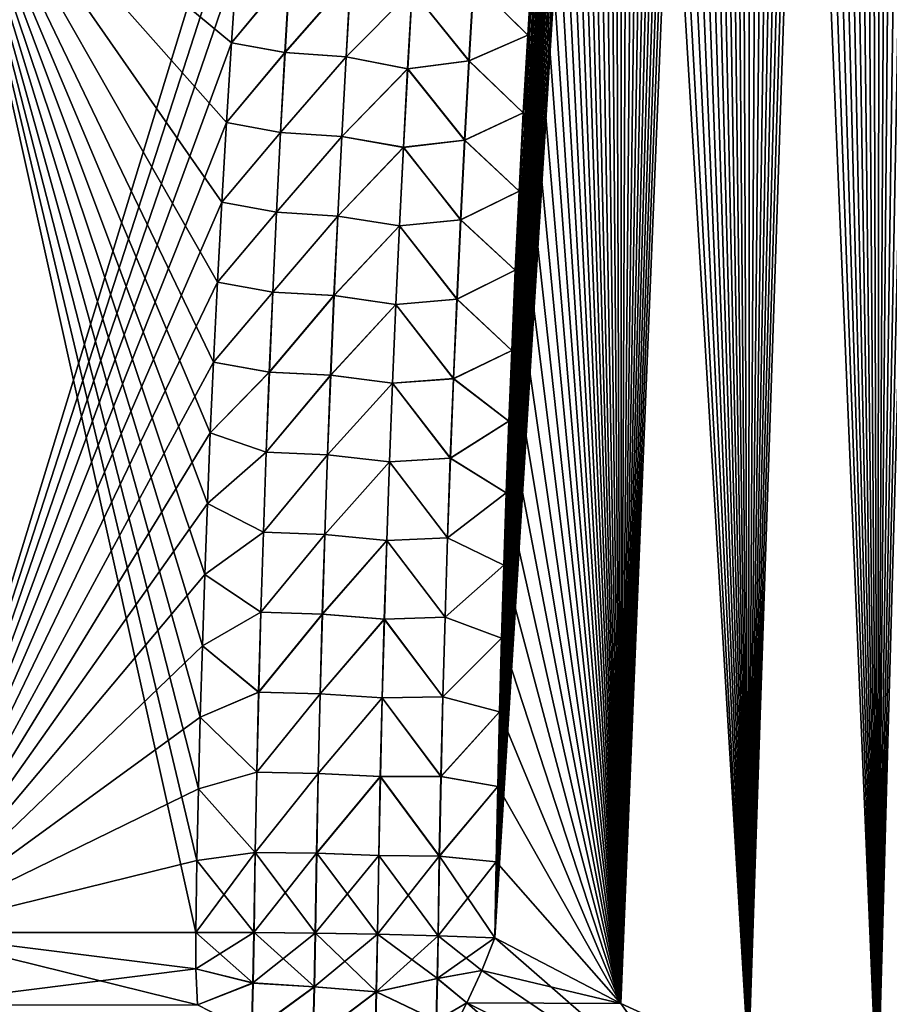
# Model space of a CAD drawing. Header units: metres. Extents: x -109 to 109, y -108 to 40.
# Tile 147 of 230: x 65 to 70, y -101 to -95. Entities that reach past the tile are written whole.
import ezdxf

# ---------------------------------------------------------------- set-up
doc = ezdxf.new("R2010")
doc.units = ezdxf.units.M
doc.layers.add('solid_K_24_42_17_000C74_XXXX', color=7, linetype='CONTINUOUS')

msp = doc.modelspace()

# ---------------------------------------------------------------- linework, layer by layer
at = {"layer": 'solid_K_24_42_17_000C74_XXXX'}
for points in [[(70.005363, -101.678772, -21.406197), (70.577492, -77.216202, -20.341541), (70.698303, -76.799568, -20.285353)], [(70.80481, -101.954964, -21.127884), (70.005363, -101.678772, -21.406197), (70.698303, -76.799568, -20.285353)], [(70.005363, -101.678772, -21.406197), (70.456383, -77.647797, -20.399323), (70.577492, -77.216202, -20.341541)], [(70.005363, -101.678772, -21.406197), (70.335197, -78.096024, -20.458687), (70.456383, -77.647797, -20.399323)], [(70.005363, -101.678772, -21.406197), (70.214111, -78.562065, -20.519623), (70.335197, -78.096024, -20.458687)], [(70.005363, -101.678772, -21.406197), (70.123222, -78.922371, -20.566378), (70.214111, -78.562065, -20.519623)], [(70.005363, -101.678772, -21.406197), (70.032372, -79.292488, -20.614021), (70.123222, -78.922371, -20.566378)], [(70.804901, -101.954994, 21.127853), (70.123108, -78.922821, 20.566435), (70.032265, -79.292931, 20.614079)], [(70.005424, -101.678795, 21.406174), (70.032265, -79.292931, 20.614079), (69.941589, -79.673683, 20.662588)], [(70.005363, -101.678772, -21.406197), (69.941696, -79.673241, -20.662533), (70.032372, -79.292488, -20.614021)], [(70.005424, -101.678795, 21.406174), (70.804901, -101.954994, 21.127853), (70.032265, -79.292931, 20.614079)], [(69.212646, -101.361389, -21.72393), (69.851326, -80.065453, -20.711887), (69.941696, -79.673241, -20.662533)], [(70.005363, -101.678772, -21.406197), (69.212646, -101.361389, -21.72393), (69.941696, -79.673241, -20.662533)], [(70.005424, -101.678795, 21.406174), (69.941589, -79.673683, 20.662588), (69.851227, -80.065895, 20.711943)], [(69.212646, -101.361389, -21.72393), (69.761139, -80.468414, -20.76211), (69.851326, -80.065453, -20.711887)], [(70.005424, -101.678795, 21.406174), (69.851227, -80.065895, 20.711943), (69.761047, -80.468857, 20.762165)], [(69.212646, -101.361389, -21.72393), (69.671104, -80.881897, -20.813206), (69.761139, -80.468414, -20.76211)], [(70.005424, -101.678795, 21.406174), (69.761047, -80.468857, 20.762165), (69.671013, -80.882332, 20.813259)], [(69.212646, -101.361389, -21.72393), (69.581413, -81.306892, -20.865131), (69.671104, -80.881897, -20.813206)], [(70.005424, -101.678795, 21.406174), (69.671013, -80.882332, 20.813259), (69.581322, -81.307327, 20.865185)], [(69.212646, -101.361389, -21.72393), (69.492241, -81.744385, -20.917839), (69.581413, -81.306892, -20.865131)], [(70.005424, -101.678795, 21.406174), (69.581322, -81.307327, 20.865185), (69.492157, -81.74482, 20.917891)], [(69.212646, -101.361389, -21.72393), (69.403702, -82.194977, -20.971298), (69.492241, -81.744385, -20.917839)], [(70.005424, -101.678795, 21.406174), (69.492157, -81.74482, 20.917891), (69.403618, -82.195404, 20.971348)], [(69.212646, -101.361389, -21.72393), (69.315506, -82.657265, -21.025579), (69.403702, -82.194977, -20.971298)], [(70.005424, -101.678795, 21.406174), (69.403618, -82.195404, 20.971348), (69.31543, -82.657684, 21.025627)], [(69.212646, -101.361389, -21.72393), (69.227829, -83.131996, -21.080627), (69.315506, -82.657265, -21.025579)], [(70.005424, -101.678795, 21.406174), (69.31543, -82.657684, 21.025627), (69.227753, -83.132408, 21.080675)], [(69.212677, -101.361404, 21.723915), (69.227753, -83.132408, 21.080675), (69.140854, -83.62075, 21.136406)], [(69.212646, -101.361389, -21.72393), (69.140923, -83.620346, -21.13636), (69.227829, -83.131996, -21.080627)], [(69.212677, -101.361404, 21.723915), (70.005424, -101.678795, 21.406174), (69.227753, -83.132408, 21.080675)], [(68.428192, -101.001274, -22.081762), (69.072136, -84.021614, -21.181381), (69.140923, -83.620346, -21.13636)], [(69.212646, -101.361389, -21.72393), (68.428192, -101.001274, -22.081762), (69.140923, -83.620346, -21.13636)], [(69.212677, -101.361404, 21.723915), (69.140854, -83.62075, 21.136406), (69.072067, -84.022011, 21.181425)], [(68.428192, -101.001274, -22.081762), (69.004021, -84.432434, -21.226774), (69.072136, -84.021614, -21.181381)], [(69.212677, -101.361404, 21.723915), (69.072067, -84.022011, 21.181425), (69.00396, -84.432831, 21.226816)], [(68.428192, -101.001274, -22.081762), (68.936302, -84.851608, -21.272621), (69.004021, -84.432434, -21.226774)], [(69.212677, -101.361404, 21.723915), (69.00396, -84.432831, 21.226816), (68.936241, -84.851997, 21.272663)], [(68.428192, -101.001274, -22.081762), (68.869118, -85.279716, -21.318869), (68.936302, -84.851608, -21.272621)], [(69.212677, -101.361404, 21.723915), (68.936241, -84.851997, 21.272663), (68.869057, -85.280098, 21.318909)], [(68.428192, -101.001274, -22.081762), (68.80265, -85.717506, -21.365452), (68.869118, -85.279716, -21.318869)], [(69.212677, -101.361404, 21.723915), (68.869057, -85.280098, 21.318909), (68.802597, -85.71788, 21.365492)], [(68.428192, -101.001274, -22.081762), (68.737099, -86.165749, -21.412298), (68.80265, -85.717506, -21.365452)], [(69.212677, -101.361404, 21.723915), (68.802597, -85.71788, 21.365492), (68.737045, -86.166115, 21.412336)], [(68.428192, -101.001274, -22.081762), (68.67263, -86.625198, -21.459335), (68.737099, -86.165749, -21.412298)], [(69.212677, -101.361404, 21.723915), (68.737045, -86.166115, 21.412336), (68.672577, -86.625557, 21.459373)], [(68.428192, -101.001274, -22.081762), (68.609077, -87.095337, -21.506617), (68.67263, -86.625198, -21.459335)], [(69.212677, -101.361404, 21.723915), (68.672577, -86.625557, 21.459373), (68.609024, -87.095688, 21.506651)], [(68.428192, -101.001274, -22.081762), (68.546181, -87.575218, -21.554222), (68.609077, -87.095337, -21.506617)], [(69.212677, -101.361404, 21.723915), (68.609024, -87.095688, 21.506651), (68.546135, -87.575554, 21.554256)], [(68.428192, -101.001274, -22.081762), (68.484207, -88.065681, -21.602043), (68.546181, -87.575218, -21.554222)], [(69.212677, -101.361404, 21.723915), (68.546135, -87.575554, 21.554256), (68.484169, -88.06601, 21.602074)], [(68.428192, -101.001274, -22.081762), (68.433464, -88.483116, -21.641972), (68.484207, -88.065681, -21.602043)], [(69.212677, -101.361404, 21.723915), (68.484169, -88.06601, 21.602074), (68.433426, -88.483429, 21.642)], [(68.4282, -101.001282, 22.081758), (68.433426, -88.483429, 21.642), (68.383675, -88.909302, 21.681925)], [(68.428192, -101.001274, -22.081762), (68.383713, -88.908989, -21.681896), (68.433464, -88.483116, -21.641972)], [(68.4282, -101.001282, 22.081758), (69.212677, -101.361404, 21.723915), (68.433426, -88.483429, 21.642)], [(67.653954, -100.596848, -22.480244), (68.335106, -89.343819, -21.721745), (68.383713, -88.908989, -21.681896)], [(68.428192, -101.001274, -22.081762), (67.653954, -100.596848, -22.480244), (68.383713, -88.908989, -21.681896)], [(68.4282, -101.001282, 22.081758), (68.383675, -88.909302, 21.681925), (68.335068, -89.344116, 21.721771)], [(67.653954, -100.596848, -22.480244), (68.287628, -89.787552, -21.761509), (68.335106, -89.343819, -21.721745)], [(68.4282, -101.001282, 22.081758), (68.335068, -89.344116, 21.721771), (68.287598, -89.787849, 21.761534)], [(67.653954, -100.596848, -22.480244), (68.240829, -90.238731, -21.801357), (68.287628, -89.787552, -21.761509)], [(68.4282, -101.001282, 22.081758), (68.287598, -89.787849, 21.761534), (68.240799, -90.239014, 21.801382)], [(67.653954, -100.596848, -22.480244), (68.19487, -90.697899, -21.841223), (68.240829, -90.238731, -21.801357)], [(68.4282, -101.001282, 22.081758), (68.240799, -90.239014, 21.801382), (68.194847, -90.698174, 21.841248)], [(67.653954, -100.596848, -22.480244), (68.156311, -91.098404, -21.875334), (68.19487, -90.697899, -21.841223)], [(68.4282, -101.001282, 22.081758), (68.194847, -90.698174, 21.841248), (68.156288, -91.098671, 21.875357)], [(67.653954, -100.596848, -22.480244), (68.118668, -91.505806, -21.909325), (68.156311, -91.098404, -21.875334)], [(68.4282, -101.001282, 22.081758), (68.156288, -91.098671, 21.875357), (68.118645, -91.506065, 21.909346)], [(67.653954, -100.596848, -22.480244), (68.082062, -91.920578, -21.94313), (68.118668, -91.505806, -21.909325)], [(68.4282, -101.001282, 22.081758), (68.118645, -91.506065, 21.909346), (68.082047, -91.92083, 21.943151)], [(67.653954, -100.596848, -22.480244), (68.046654, -92.343208, -21.976688), (68.082062, -91.920578, -21.94313)], [(68.4282, -101.001282, 22.081758), (68.082047, -91.92083, 21.943151), (68.046631, -92.343452, 21.976707)], [(67.653954, -100.596848, -22.480244), (68.012558, -92.77417, -22.009933), (68.046654, -92.343208, -21.976688)], [(68.4282, -101.001282, 22.081758), (68.046631, -92.343452, 21.976707), (68.012535, -92.774399, 22.009951)], [(67.653954, -100.596848, -22.480244), (67.979393, -93.213913, -22.043076), (68.012558, -92.77417, -22.009933)], [(68.4282, -101.001282, 22.081758), (68.012535, -92.774399, 22.009951), (67.979378, -93.214127, 22.043093)], [(67.653954, -100.596848, -22.480244), (67.946922, -93.662148, -22.076233), (67.979393, -93.213913, -22.043076)], [(68.4282, -101.001282, 22.081758), (67.979378, -93.214127, 22.043093), (67.946907, -93.662346, 22.076246)], [(64.025734, -100.564568, -21.606056), (64.28315, -93.64727, -21.160133), (66.142464, -93.646919, -22.129673)], [(66.105179, -94.128143, -22.165586), (64.025734, -100.564568, -21.606056), (66.142464, -93.646919, -22.129673)], [(64.025734, -100.564568, 21.606056), (65.816513, -100.56456, 22.545332), (64.283157, -93.64727, 21.160137)], [(66.036812, -95.099243, 22.234922), (66.069946, -94.612442, 22.200695), (64.283157, -93.64727, 21.160137)], [(66.005806, -95.587975, 22.268209), (66.036812, -95.099243, 22.234922), (64.283157, -93.64727, 21.160137)], [(65.976959, -96.078072, 22.300493), (66.005806, -95.587975, 22.268209), (64.283157, -93.64727, 21.160137)], [(65.950294, -96.568962, 22.331726), (65.976959, -96.078072, 22.300493), (64.283157, -93.64727, 21.160137)], [(65.925835, -97.060432, 22.361889), (65.950294, -96.568962, 22.331726), (64.283157, -93.64727, 21.160137)], [(65.906105, -97.494484, 22.387621), (65.925835, -97.060432, 22.361889), (64.283157, -93.64727, 21.160137)], [(65.888092, -97.92968, 22.412567), (65.906105, -97.494484, 22.387621), (64.283157, -93.64727, 21.160137)], [(65.871803, -98.366005, 22.436722), (65.888092, -97.92968, 22.412567), (64.283157, -93.64727, 21.160137)], [(65.857246, -98.803467, 22.460075), (65.871803, -98.366005, 22.436722), (64.283157, -93.64727, 21.160137)], [(65.844429, -99.242065, 22.482622), (65.857246, -98.803467, 22.460075), (64.283157, -93.64727, 21.160137)], [(65.833366, -99.681778, 22.504353), (65.844429, -99.242065, 22.482622), (64.283157, -93.64727, 21.160137)], [(65.824051, -100.122612, 22.525259), (65.833366, -99.681778, 22.504353), (64.283157, -93.64727, 21.160137)], [(65.816513, -100.56456, 22.545332), (65.824051, -100.122612, 22.525259), (64.283157, -93.64727, 21.160137)], [(67.653954, -100.596848, -22.480244), (67.915375, -94.118286, -22.109249), (67.946922, -93.662148, -22.076233)], [(68.4282, -101.001282, 22.081758), (67.946907, -93.662346, 22.076246), (67.915359, -94.118469, 22.109262)], [(67.653954, -100.596848, -22.480244), (67.884979, -94.581718, -22.141972), (67.915375, -94.118286, -22.109249)], [(68.4282, -101.001282, 22.081758), (67.915359, -94.118469, 22.109262), (67.884972, -94.581886, 22.141983)], [(66.105179, -94.128143, -22.165586), (66.069946, -94.612442, -22.200695), (64.025734, -100.564568, -21.606056)], [(67.523972, -94.721916, 22.302565), (67.855965, -95.052002, 22.174255), (67.884972, -94.581886, 22.141983)], [(67.524887, -94.722, -22.302279), (67.884979, -94.581718, -22.141972), (67.85598, -95.051849, -22.174244)], [(67.653954, -100.596848, -22.480244), (67.85598, -95.051849, -22.174244), (67.884979, -94.581718, -22.141972)], [(68.4282, -101.001282, 22.081758), (67.884972, -94.581886, 22.141983), (67.855965, -95.052002, 22.174255)], [(66.069946, -94.612442, -22.200695), (66.036812, -95.099243, -22.234922), (64.025734, -100.564568, -21.606056)], [(66.393791, -94.667816, -22.324886), (66.036812, -95.099243, -22.234922), (66.069946, -94.612442, -22.200695)], [(66.39299, -94.667778, 22.324667), (66.069946, -94.612442, 22.200695), (66.036812, -95.099243, 22.234922)], [(66.364182, -95.158371, 22.360424), (66.39299, -94.667778, 22.324667), (66.036812, -95.099243, 22.234922)], [(66.364998, -95.158409, -22.360649), (66.036812, -95.099243, -22.234922), (66.393791, -94.667816, -22.324886)], [(66.76825, -94.697395, 22.391012), (66.39299, -94.667778, 22.324667), (66.364182, -95.158371, 22.360424)], [(66.364998, -95.158409, -22.360649), (66.393791, -94.667816, -22.324886), (66.769157, -94.697456, -22.391083)], [(66.739738, -95.185799, 22.425915), (66.76825, -94.697395, 22.391012), (66.364182, -95.158371, 22.360424)], [(66.364998, -95.158409, -22.360649), (66.769157, -94.697456, -22.391083), (66.740662, -95.185852, -22.425985)], [(67.146263, -94.775795, 22.387817), (66.76825, -94.697395, 22.391012), (66.739738, -95.185799, 22.425915)], [(66.740662, -95.185852, -22.425985), (66.769157, -94.697456, -22.391083), (67.147194, -94.775871, -22.387709)], [(67.495247, -95.209587, 22.336115), (67.523972, -94.721916, 22.302565), (67.146263, -94.775795, 22.387817)], [(67.147194, -94.775871, -22.387709), (67.524887, -94.722, -22.302279), (67.496178, -95.209663, -22.335821)], [(67.495247, -95.209587, 22.336115), (67.855965, -95.052002, 22.174255), (67.523972, -94.721916, 22.302565)], [(67.496178, -95.209663, -22.335821), (67.524887, -94.722, -22.302279), (67.85598, -95.051849, -22.174244)], [(67.118294, -95.258217, 22.421497), (67.146263, -94.775795, 22.387817), (66.739738, -95.185799, 22.425915)], [(66.740662, -95.185852, -22.425985), (67.147194, -94.775871, -22.387709), (67.119247, -95.258286, -22.421387)], [(67.495247, -95.209587, 22.336115), (67.146263, -94.775795, 22.387817), (67.118294, -95.258217, 22.421497)], [(67.119247, -95.258286, -22.421387), (67.147194, -94.775871, -22.387709), (67.496178, -95.209663, -22.335821)], [(67.495247, -95.209587, 22.336115), (67.828575, -95.528214, 22.205919), (67.855965, -95.052002, 22.174255)], [(67.496178, -95.209663, -22.335821), (67.85598, -95.051849, -22.174244), (67.828583, -95.528076, -22.20591)], [(67.653954, -100.596848, -22.480244), (67.828583, -95.528076, -22.20591), (67.85598, -95.051849, -22.174244)], [(68.4282, -101.001282, 22.081758), (67.855965, -95.052002, 22.174255), (67.828575, -95.528214, 22.205919)], [(66.036812, -95.099243, -22.234922), (66.005806, -95.587975, -22.268209), (64.025734, -100.564568, -21.606056)], [(66.364998, -95.158409, -22.360649), (66.005806, -95.587975, -22.268209), (66.036812, -95.099243, -22.234922)], [(66.364182, -95.158371, 22.360424), (66.036812, -95.099243, 22.234922), (66.005806, -95.587975, 22.268209)], [(66.337318, -95.649139, 22.394991), (66.364182, -95.158371, 22.360424), (66.005806, -95.587975, 22.268209)], [(66.338165, -95.649178, -22.39522), (66.005806, -95.587975, -22.268209), (66.364998, -95.158409, -22.360649)], [(66.739738, -95.185799, 22.425915), (66.364182, -95.158371, 22.360424), (66.337318, -95.649139, 22.394991)], [(66.713158, -95.674377, 22.459681), (66.739738, -95.185799, 22.425915), (66.337318, -95.649139, 22.394991)], [(66.338165, -95.649178, -22.39522), (66.364998, -95.158409, -22.360649), (66.740662, -95.185852, -22.425985)], [(66.338165, -95.649178, -22.39522), (66.740662, -95.185852, -22.425985), (66.714104, -95.674423, -22.459749)], [(67.118294, -95.258217, 22.421497), (66.739738, -95.185799, 22.425915), (66.713158, -95.674377, 22.459681)], [(66.714104, -95.674423, -22.459749), (66.740662, -95.185852, -22.425985), (67.119247, -95.258286, -22.421387)], [(67.468468, -95.697449, 22.368614), (67.495247, -95.209587, 22.336115), (67.118294, -95.258217, 22.421497)], [(67.119247, -95.258286, -22.421387), (67.496178, -95.209663, -22.335821), (67.469406, -95.697525, -22.368315)], [(67.468468, -95.697449, 22.368614), (67.828575, -95.528214, 22.205919), (67.495247, -95.209587, 22.336115)], [(67.469406, -95.697525, -22.368315), (67.496178, -95.209663, -22.335821), (67.828583, -95.528076, -22.20591)], [(67.092224, -95.740822, 22.454111), (67.118294, -95.258217, 22.421497), (66.713158, -95.674377, 22.459681)], [(66.714104, -95.674423, -22.459749), (67.119247, -95.258286, -22.421387), (67.093193, -95.740883, -22.453995)], [(67.468468, -95.697449, 22.368614), (67.118294, -95.258217, 22.421497), (67.092224, -95.740822, 22.454111)], [(67.093193, -95.740883, -22.453995), (67.119247, -95.258286, -22.421387), (67.469406, -95.697525, -22.368315)], [(67.468468, -95.697449, 22.368614), (67.80304, -96.009926, 22.236818), (67.828575, -95.528214, 22.205919)], [(67.469406, -95.697525, -22.368315), (67.828583, -95.528076, -22.20591), (67.80304, -96.009804, -22.236811)], [(67.653954, -100.596848, -22.480244), (67.80304, -96.009804, -22.236811), (67.828583, -95.528076, -22.20591)], [(68.4282, -101.001282, 22.081758), (67.828575, -95.528214, 22.205919), (67.80304, -96.009926, 22.236818)], [(66.005806, -95.587975, -22.268209), (65.976959, -96.078072, -22.300493), (64.025734, -100.564568, -21.606056)], [(66.338165, -95.649178, -22.39522), (65.976959, -96.078072, -22.300493), (66.005806, -95.587975, -22.268209)], [(66.337318, -95.649139, 22.394991), (66.005806, -95.587975, 22.268209), (65.976959, -96.078072, 22.300493)], [(66.312393, -96.140076, 22.428364), (66.337318, -95.649139, 22.394991), (65.976959, -96.078072, 22.300493)], [(66.313271, -96.140114, -22.428598), (65.976959, -96.078072, -22.300493), (66.338165, -95.649178, -22.39522)], [(66.713158, -95.674377, 22.459681), (66.337318, -95.649139, 22.394991), (66.312393, -96.140076, 22.428364)], [(66.688484, -96.163124, 22.492302), (66.713158, -95.674377, 22.459681), (66.312393, -96.140076, 22.428364)], [(66.313271, -96.140114, -22.428598), (66.338165, -95.649178, -22.39522), (66.714104, -95.674423, -22.459749)], [(66.313271, -96.140114, -22.428598), (66.714104, -95.674423, -22.459749), (66.689453, -96.16317, -22.492371)], [(67.092224, -95.740822, 22.454111), (66.713158, -95.674377, 22.459681), (66.688484, -96.163124, 22.492302)], [(66.689453, -96.16317, -22.492371), (66.714104, -95.674423, -22.459749), (67.093193, -95.740883, -22.453995)], [(67.068016, -96.223595, 22.485649), (67.092224, -95.740822, 22.454111), (66.688484, -96.163124, 22.492302)], [(66.689453, -96.16317, -22.492371), (67.093193, -95.740883, -22.453995), (67.069, -96.223656, -22.485529)], [(67.443619, -96.185493, 22.400059), (67.092224, -95.740822, 22.454111), (67.068016, -96.223595, 22.485649)], [(67.069, -96.223656, -22.485529), (67.093193, -95.740883, -22.453995), (67.444572, -96.18557, -22.399752)], [(67.443619, -96.185493, 22.400059), (67.468468, -95.697449, 22.368614), (67.092224, -95.740822, 22.454111)], [(67.093193, -95.740883, -22.453995), (67.469406, -95.697525, -22.368315), (67.444572, -96.18557, -22.399752)], [(67.443619, -96.185493, 22.400059), (67.80304, -96.009926, 22.236818), (67.468468, -95.697449, 22.368614)], [(67.444572, -96.18557, -22.399752), (67.469406, -95.697525, -22.368315), (67.80304, -96.009804, -22.236811)], [(67.443619, -96.185493, 22.400059), (67.779572, -96.496536, 22.266792), (67.80304, -96.009926, 22.236818)], [(67.444572, -96.18557, -22.399752), (67.80304, -96.009804, -22.236811), (67.779572, -96.496429, -22.266785)], [(67.653954, -100.596848, -22.480244), (67.779572, -96.496429, -22.266785), (67.80304, -96.009804, -22.236811)], [(68.4282, -101.001282, 22.081758), (67.80304, -96.009926, 22.236818), (67.779572, -96.496536, 22.266792)], [(65.976959, -96.078072, -22.300493), (65.950294, -96.568962, -22.331726), (64.025734, -100.564568, -21.606056)], [(66.313271, -96.140114, -22.428598), (65.950294, -96.568962, -22.331726), (65.976959, -96.078072, -22.300493)], [(66.312393, -96.140076, 22.428364), (65.976959, -96.078072, 22.300493), (65.950294, -96.568962, 22.331726)], [(66.289391, -96.631172, 22.460535), (66.312393, -96.140076, 22.428364), (65.950294, -96.568962, 22.331726)], [(66.290291, -96.631203, -22.460775), (65.950294, -96.568962, -22.331726), (66.313271, -96.140114, -22.428598)], [(66.688484, -96.163124, 22.492302), (66.312393, -96.140076, 22.428364), (66.289391, -96.631172, 22.460535)], [(66.665718, -96.652031, 22.523775), (66.688484, -96.163124, 22.492302), (66.289391, -96.631172, 22.460535)], [(66.290291, -96.631203, -22.460775), (66.313271, -96.140114, -22.428598), (66.689453, -96.16317, -22.492371)], [(66.290291, -96.631203, -22.460775), (66.689453, -96.16317, -22.492371), (66.666702, -96.652077, -22.523844)], [(67.068016, -96.223595, 22.485649), (66.688484, -96.163124, 22.492302), (66.665718, -96.652031, 22.523775)], [(66.666702, -96.652077, -22.523844), (66.689453, -96.16317, -22.492371), (67.069, -96.223656, -22.485529)], [(67.04567, -96.706528, 22.516108), (67.068016, -96.223595, 22.485649), (66.665718, -96.652031, 22.523775)], [(66.666702, -96.652077, -22.523844), (67.069, -96.223656, -22.485529), (67.046669, -96.706589, -22.515985)], [(67.420677, -96.673714, 22.430445), (67.068016, -96.223595, 22.485649), (67.04567, -96.706528, 22.516108)], [(67.046669, -96.706589, -22.515985), (67.069, -96.223656, -22.485529), (67.421654, -96.673782, -22.43013)], [(67.420677, -96.673714, 22.430445), (67.443619, -96.185493, 22.400059), (67.068016, -96.223595, 22.485649)], [(67.069, -96.223656, -22.485529), (67.444572, -96.18557, -22.399752), (67.421654, -96.673782, -22.43013)], [(67.420677, -96.673714, 22.430445), (67.779572, -96.496536, 22.266792), (67.443619, -96.185493, 22.400059)], [(67.421654, -96.673782, -22.43013), (67.444572, -96.18557, -22.399752), (67.779572, -96.496429, -22.266785)], [(67.420677, -96.673714, 22.430445), (67.758041, -96.988373, 22.295916), (67.779572, -96.496536, 22.266792)], [(67.421654, -96.673782, -22.43013), (67.779572, -96.496429, -22.266785), (67.758041, -96.988281, -22.295912)], [(67.653954, -100.596848, -22.480244), (67.758041, -96.988281, -22.295912), (67.779572, -96.496429, -22.266785)], [(68.4282, -101.001282, 22.081758), (67.779572, -96.496536, 22.266792), (67.758041, -96.988373, 22.295916)], [(65.950294, -96.568962, -22.331726), (65.925835, -97.060432, -22.361889), (64.025734, -100.564568, -21.606056)], [(66.290291, -96.631203, -22.460775), (65.925835, -97.060432, -22.361889), (65.950294, -96.568962, -22.331726)], [(66.289391, -96.631172, 22.460535), (65.950294, -96.568962, 22.331726), (65.925835, -97.060432, 22.361889)], [(66.268303, -97.122414, 22.491505), (66.289391, -96.631172, 22.460535), (65.925835, -97.060432, 22.361889)], [(66.269226, -97.122444, -22.491751), (65.925835, -97.060432, -22.361889), (66.290291, -96.631203, -22.460775)], [(66.665718, -96.652031, 22.523775), (66.289391, -96.631172, 22.460535), (66.268303, -97.122414, 22.491505)], [(66.644844, -97.14109, 22.554098), (66.665718, -96.652031, 22.523775), (66.268303, -97.122414, 22.491505)], [(66.269226, -97.122444, -22.491751), (66.290291, -96.631203, -22.460775), (66.666702, -96.652077, -22.523844)], [(66.269226, -97.122444, -22.491751), (66.666702, -96.652077, -22.523844), (66.645851, -97.141136, -22.554167)], [(67.04567, -96.706528, 22.516108), (66.665718, -96.652031, 22.523775), (66.644844, -97.14109, 22.554098)], [(66.645851, -97.141136, -22.554167), (66.666702, -96.652077, -22.523844), (67.046669, -96.706589, -22.515985)], [(67.025169, -97.189613, 22.545486), (67.04567, -96.706528, 22.516108), (66.644844, -97.14109, 22.554098)], [(66.645851, -97.141136, -22.554167), (67.046669, -96.706589, -22.515985), (67.026192, -97.189674, -22.545359)], [(67.399651, -97.162094, 22.459764), (67.04567, -96.706528, 22.516108), (67.025169, -97.189613, 22.545486)], [(67.026192, -97.189674, -22.545359), (67.046669, -96.706589, -22.515985), (67.400635, -97.162155, -22.459444)], [(67.399651, -97.162094, 22.459764), (67.420677, -96.673714, 22.430445), (67.04567, -96.706528, 22.516108)], [(67.046669, -96.706589, -22.515985), (67.421654, -96.673782, -22.43013), (67.400635, -97.162155, -22.459444)], [(67.399651, -97.162094, 22.459764), (67.758041, -96.988373, 22.295916), (67.420677, -96.673714, 22.430445)], [(67.400635, -97.162155, -22.459444), (67.421654, -96.673782, -22.43013), (67.758041, -96.988281, -22.295912)], [(67.399651, -97.162094, 22.459764), (67.740578, -97.423592, 22.320837), (67.758041, -96.988373, 22.295916)], [(67.400635, -97.162155, -22.459444), (67.758041, -96.988281, -22.295912), (67.740578, -97.423508, -22.320833)], [(67.653954, -100.596848, -22.480244), (67.740578, -97.423508, -22.320833), (67.758041, -96.988281, -22.295912)], [(68.4282, -101.001282, 22.081758), (67.758041, -96.988373, 22.295916), (67.740578, -97.423592, 22.320837)], [(65.925835, -97.060432, -22.361889), (65.906105, -97.494484, -22.387621), (64.025734, -100.564568, -21.606056)], [(66.269226, -97.122444, -22.491751), (65.906105, -97.494484, -22.387621), (65.925835, -97.060432, -22.361889)], [(66.268303, -97.122414, 22.491505), (65.925835, -97.060432, 22.361889), (65.906105, -97.494484, 22.387621)], [(66.249107, -97.6138, 22.521269), (66.268303, -97.122414, 22.491505), (65.906105, -97.494484, 22.387621)], [(66.250061, -97.613823, -22.521521), (65.906105, -97.494484, -22.387621), (66.269226, -97.122444, -22.491751)], [(66.644844, -97.14109, 22.554098), (66.268303, -97.122414, 22.491505), (66.249107, -97.6138, 22.521269)], [(66.625847, -97.630295, 22.583267), (66.644844, -97.14109, 22.554098), (66.249107, -97.6138, 22.521269)], [(66.250061, -97.613823, -22.521521), (66.269226, -97.122444, -22.491751), (66.645851, -97.141136, -22.554167)], [(66.250061, -97.613823, -22.521521), (66.645851, -97.141136, -22.554167), (66.626869, -97.630333, -22.583336)], [(67.025169, -97.189613, 22.545486), (66.644844, -97.14109, 22.554098), (66.625847, -97.630295, 22.583267)], [(66.626869, -97.630333, -22.583336), (66.645851, -97.141136, -22.554167), (67.026192, -97.189674, -22.545359)], [(67.006516, -97.672844, 22.573778), (67.025169, -97.189613, 22.545486), (66.625847, -97.630295, 22.583267)], [(66.626869, -97.630333, -22.583336), (67.026192, -97.189674, -22.545359), (67.007553, -97.672897, -22.573648)], [(67.380524, -97.650627, 22.488018), (67.025169, -97.189613, 22.545486), (67.006516, -97.672844, 22.573778)], [(67.007553, -97.672897, -22.573648), (67.026192, -97.189674, -22.545359), (67.381523, -97.650688, -22.487692)], [(67.380524, -97.650627, 22.488018), (67.399651, -97.162094, 22.459764), (67.025169, -97.189613, 22.545486)], [(67.026192, -97.189674, -22.545359), (67.400635, -97.162155, -22.459444), (67.381523, -97.650688, -22.487692)], [(67.380524, -97.650627, 22.488018), (67.740578, -97.423592, 22.320837), (67.399651, -97.162094, 22.459764)], [(67.381523, -97.650688, -22.487692), (67.400635, -97.162155, -22.459444), (67.740578, -97.423508, -22.320833)], [(67.380524, -97.650627, 22.488018), (67.724388, -97.863327, 22.345228), (67.740578, -97.423592, 22.320837)], [(67.381523, -97.650688, -22.487692), (67.740578, -97.423508, -22.320833), (67.724388, -97.863258, -22.345224)], [(67.653954, -100.596848, -22.480244), (67.724388, -97.863258, -22.345224), (67.740578, -97.423508, -22.320833)], [(68.4282, -101.001282, 22.081758), (67.740578, -97.423592, 22.320837), (67.724388, -97.863327, 22.345228)], [(65.906105, -97.494484, -22.387621), (65.888092, -97.92968, -22.412567), (64.025734, -100.564568, -21.606056)], [(66.250061, -97.613823, -22.521521), (65.888092, -97.92968, -22.412567), (65.906105, -97.494484, -22.387621)], [(66.249107, -97.6138, 22.521269), (65.906105, -97.494484, 22.387621), (65.888092, -97.92968, 22.412567)], [(66.231812, -98.105316, 22.549824), (66.249107, -97.6138, 22.521269), (65.888092, -97.92968, 22.412567)], [(66.232796, -98.105339, -22.550081), (65.888092, -97.92968, -22.412567), (66.250061, -97.613823, -22.521521)], [(66.625847, -97.630295, 22.583267), (66.249107, -97.6138, 22.521269), (66.231812, -98.105316, 22.549824)], [(66.608727, -98.119629, 22.61128), (66.625847, -97.630295, 22.583267), (66.231812, -98.105316, 22.549824)], [(66.232796, -98.105339, -22.550081), (66.250061, -97.613823, -22.521521), (66.626869, -97.630333, -22.583336)], [(66.232796, -98.105339, -22.550081), (66.626869, -97.630333, -22.583336), (66.609772, -98.119667, -22.611349)], [(67.006516, -97.672844, 22.573778), (66.625847, -97.630295, 22.583267), (66.608727, -98.119629, 22.61128)], [(66.609772, -98.119667, -22.611349), (66.626869, -97.630333, -22.583336), (67.007553, -97.672897, -22.573648)], [(66.989693, -98.156212, 22.600983), (67.006516, -97.672844, 22.573778), (66.608727, -98.119629, 22.61128)], [(66.609772, -98.119667, -22.611349), (67.007553, -97.672897, -22.573648), (66.990753, -98.156258, -22.600849)], [(67.363281, -98.139305, 22.5152), (67.006516, -97.672844, 22.573778), (66.989693, -98.156212, 22.600983)], [(66.990753, -98.156258, -22.600849), (67.007553, -97.672897, -22.573648), (67.364296, -98.139359, -22.514866)], [(67.363281, -98.139305, 22.5152), (67.380524, -97.650627, 22.488018), (67.006516, -97.672844, 22.573778)], [(67.007553, -97.672897, -22.573648), (67.381523, -97.650688, -22.487692), (67.364296, -98.139359, -22.514866)], [(67.363281, -98.139305, 22.5152), (67.724388, -97.863327, 22.345228), (67.380524, -97.650627, 22.488018)], [(67.364296, -98.139359, -22.514866), (67.381523, -97.650688, -22.487692), (67.724388, -97.863258, -22.345224)], [(67.363281, -98.139305, 22.5152), (67.709473, -98.307594, 22.369083), (67.724388, -97.863327, 22.345228)], [(67.364296, -98.139359, -22.514866), (67.724388, -97.863258, -22.345224), (67.709473, -98.307541, -22.369081)], [(67.653954, -100.596848, -22.480244), (67.709473, -98.307541, -22.369081), (67.724388, -97.863258, -22.345224)], [(68.4282, -101.001282, 22.081758), (67.724388, -97.863327, 22.345228), (67.709473, -98.307594, 22.369083)], [(65.888092, -97.92968, -22.412567), (65.871803, -98.366005, -22.436722), (64.025734, -100.564568, -21.606056)], [(66.232796, -98.105339, -22.550081), (65.871803, -98.366005, -22.436722), (65.888092, -97.92968, -22.412567)], [(66.231812, -98.105316, 22.549824), (65.888092, -97.92968, 22.412567), (65.871803, -98.366005, 22.436722)], [(66.2164, -98.596954, 22.577166), (66.231812, -98.105316, 22.549824), (65.871803, -98.366005, 22.436722)], [(66.217407, -98.596977, -22.577429), (65.871803, -98.366005, -22.436722), (66.232796, -98.105339, -22.550081)], [(66.608727, -98.119629, 22.61128), (66.231812, -98.105316, 22.549824), (66.2164, -98.596954, 22.577166)], [(66.217407, -98.596977, -22.577429), (66.232796, -98.105339, -22.550081), (66.609772, -98.119667, -22.611349)], [(66.593468, -98.609093, 22.63813), (66.608727, -98.119629, 22.61128), (66.2164, -98.596954, 22.577166)], [(66.217407, -98.596977, -22.577429), (66.609772, -98.119667, -22.611349), (66.594536, -98.609131, -22.638199)], [(66.989693, -98.156212, 22.600983), (66.608727, -98.119629, 22.61128), (66.593468, -98.609093, 22.63813)], [(66.974701, -98.639702, 22.627094), (66.989693, -98.156212, 22.600983), (66.593468, -98.609093, 22.63813)], [(66.594536, -98.609131, -22.638199), (66.609772, -98.119667, -22.611349), (66.990753, -98.156258, -22.600849)], [(66.594536, -98.609131, -22.638199), (66.990753, -98.156258, -22.600849), (66.975769, -98.639748, -22.626957)], [(67.347916, -98.628113, 22.541306), (66.989693, -98.156212, 22.600983), (66.974701, -98.639702, 22.627094)], [(66.975769, -98.639748, -22.626957), (66.990753, -98.156258, -22.600849), (67.348946, -98.628166, -22.540968)], [(67.347916, -98.628113, 22.541306), (67.363281, -98.139305, 22.5152), (66.989693, -98.156212, 22.600983)], [(66.990753, -98.156258, -22.600849), (67.364296, -98.139359, -22.514866), (67.348946, -98.628166, -22.540968)], [(67.347916, -98.628113, 22.541306), (67.709473, -98.307594, 22.369083), (67.363281, -98.139305, 22.5152)], [(67.348946, -98.628166, -22.540968), (67.364296, -98.139359, -22.514866), (67.709473, -98.307541, -22.369081)], [(67.347916, -98.628113, 22.541306), (67.695831, -98.756386, 22.392403), (67.709473, -98.307594, 22.369083)], [(67.348946, -98.628166, -22.540968), (67.709473, -98.307541, -22.369081), (67.695831, -98.756348, -22.392401)], [(67.653954, -100.596848, -22.480244), (67.695831, -98.756348, -22.392401), (67.709473, -98.307541, -22.369081)], [(68.4282, -101.001282, 22.081758), (67.709473, -98.307594, 22.369083), (67.695831, -98.756386, 22.392403)], [(65.871803, -98.366005, -22.436722), (65.857246, -98.803474, -22.460075), (64.025734, -100.564568, -21.606056)], [(66.217407, -98.596977, -22.577429), (65.857246, -98.803474, -22.460075), (65.871803, -98.366005, -22.436722)], [(66.2164, -98.596954, 22.577166), (65.871803, -98.366005, 22.436722), (65.857246, -98.803467, 22.460075)], [(66.202866, -99.088715, 22.603292), (66.2164, -98.596954, 22.577166), (65.857246, -98.803467, 22.460075)], [(66.203896, -99.08873, -22.603561), (65.857246, -98.803474, -22.460075), (66.217407, -98.596977, -22.577429)], [(66.593468, -98.609093, 22.63813), (66.2164, -98.596954, 22.577166), (66.202866, -99.088715, 22.603292)], [(66.203896, -99.08873, -22.603561), (66.217407, -98.596977, -22.577429), (66.594536, -98.609131, -22.638199)], [(66.580063, -99.098679, 22.663818), (66.593468, -98.609093, 22.63813), (66.202866, -99.088715, 22.603292)], [(66.203896, -99.08873, -22.603561), (66.594536, -98.609131, -22.638199), (66.581154, -99.098709, -22.663887)], [(66.974701, -98.639702, 22.627094), (66.593468, -98.609093, 22.63813), (66.580063, -99.098679, 22.663818)], [(66.961517, -99.123314, 22.652111), (66.974701, -98.639702, 22.627094), (66.580063, -99.098679, 22.663818)], [(66.581154, -99.098709, -22.663887), (66.594536, -98.609131, -22.638199), (66.975769, -98.639748, -22.626957)], [(66.581154, -99.098709, -22.663887), (66.975769, -98.639748, -22.626957), (66.962601, -99.123352, -22.65197)], [(67.334427, -99.117043, 22.566334), (66.974701, -98.639702, 22.627094), (66.961517, -99.123314, 22.652111)], [(66.962601, -99.123352, -22.65197), (66.975769, -98.639748, -22.626957), (67.335472, -99.117096, -22.565989)], [(67.334427, -99.117043, 22.566334), (67.347916, -98.628113, 22.541306), (66.974701, -98.639702, 22.627094)], [(66.975769, -98.639748, -22.626957), (67.348946, -98.628166, -22.540968), (67.335472, -99.117096, -22.565989)], [(67.334427, -99.117043, 22.566334), (67.695831, -98.756386, 22.392403), (67.347916, -98.628113, 22.541306)], [(67.335472, -99.117096, -22.565989), (67.348946, -98.628166, -22.540968), (67.695831, -98.756348, -22.392401)], [(67.334427, -99.117043, 22.566334), (67.683456, -99.209709, 22.415182), (67.695831, -98.756386, 22.392403)], [(67.335472, -99.117096, -22.565989), (67.695831, -98.756348, -22.392401), (67.683456, -99.209679, -22.41518)], [(67.653954, -100.596848, -22.480244), (67.683456, -99.209679, -22.41518), (67.695831, -98.756348, -22.392401)], [(68.4282, -101.001282, 22.081758), (67.695831, -98.756386, 22.392403), (67.683456, -99.209709, 22.415182)], [(65.857246, -98.803474, -22.460075), (65.844429, -99.242065, -22.482622), (64.025734, -100.564568, -21.606056)], [(66.202866, -99.088715, 22.603292), (65.857246, -98.803467, 22.460075), (65.844429, -99.242065, 22.482622)], [(66.203896, -99.08873, -22.603561), (65.844429, -99.242065, -22.482622), (65.857246, -98.803474, -22.460075)], [(66.191193, -99.580582, 22.628201), (66.202866, -99.088715, 22.603292), (65.844429, -99.242065, 22.482622)], [(66.192245, -99.580597, -22.628473), (65.844429, -99.242065, -22.482622), (66.203896, -99.08873, -22.603561)], [(66.580063, -99.098679, 22.663818), (66.202866, -99.088715, 22.603292), (66.191193, -99.580582, 22.628201)], [(66.568504, -99.588364, 22.688337), (66.580063, -99.098679, 22.663818), (66.191193, -99.580582, 22.628201)], [(66.192245, -99.580597, -22.628473), (66.203896, -99.08873, -22.603561), (66.581154, -99.098709, -22.663887)], [(66.192245, -99.580597, -22.628473), (66.581154, -99.098709, -22.663887), (66.569611, -99.588394, -22.688406)], [(66.961517, -99.123314, 22.652111), (66.580063, -99.098679, 22.663818), (66.568504, -99.588364, 22.688337)], [(66.950142, -99.607025, 22.676027), (66.961517, -99.123314, 22.652111), (66.568504, -99.588364, 22.688337)], [(66.569611, -99.588394, -22.688406), (66.581154, -99.098709, -22.663887), (66.962601, -99.123352, -22.65197)], [(66.569611, -99.588394, -22.688406), (66.962601, -99.123352, -22.65197), (66.951248, -99.607063, -22.675884)], [(67.3228, -99.606087, 22.590279), (66.961517, -99.123314, 22.652111), (66.950142, -99.607025, 22.676027)], [(66.951248, -99.607063, -22.675884), (66.962601, -99.123352, -22.65197), (67.32386, -99.606133, -22.589928)], [(67.3228, -99.606087, 22.590279), (67.334427, -99.117043, 22.566334), (66.961517, -99.123314, 22.652111)], [(66.962601, -99.123352, -22.65197), (67.335472, -99.117096, -22.565989), (67.32386, -99.606133, -22.589928)], [(67.3228, -99.606087, 22.590279), (67.683456, -99.209709, 22.415182), (67.334427, -99.117043, 22.566334)], [(67.32386, -99.606133, -22.589928), (67.335472, -99.117096, -22.565989), (67.683456, -99.209679, -22.41518)], [(65.844429, -99.242065, -22.482622), (65.833366, -99.681778, -22.504353), (64.025734, -100.564568, -21.606056)], [(66.192245, -99.580597, -22.628473), (65.833366, -99.681778, -22.504353), (65.844429, -99.242065, -22.482622)], [(66.191193, -99.580582, 22.628201), (65.844429, -99.242065, 22.482622), (65.833366, -99.681778, 22.504353)], [(67.3228, -99.606087, 22.590279), (67.672356, -99.667564, 22.437416), (67.683456, -99.209709, 22.415182)], [(67.32386, -99.606133, -22.589928), (67.683456, -99.209679, -22.41518), (67.672356, -99.667542, -22.437416)], [(67.653954, -100.596848, -22.480244), (67.672356, -99.667542, -22.437416), (67.683456, -99.209679, -22.41518)], [(68.4282, -101.001282, 22.081758), (67.683456, -99.209709, 22.415182), (67.672356, -99.667564, 22.437416)], [(66.181374, -100.072548, 22.651886), (66.191193, -99.580582, 22.628201), (65.833366, -99.681778, 22.504353)], [(66.182457, -100.072556, -22.652164), (65.833366, -99.681778, -22.504353), (66.192245, -99.580597, -22.628473)], [(66.568504, -99.588364, 22.688337), (66.191193, -99.580582, 22.628201), (66.181374, -100.072548, 22.651886)], [(66.558784, -100.078156, 22.711685), (66.568504, -99.588364, 22.688337), (66.181374, -100.072548, 22.651886)], [(66.182457, -100.072556, -22.652164), (66.192245, -99.580597, -22.628473), (66.569611, -99.588394, -22.688406)], [(66.182457, -100.072556, -22.652164), (66.569611, -99.588394, -22.688406), (66.559914, -100.078178, -22.711754)], [(66.950142, -99.607025, 22.676027), (66.568504, -99.588364, 22.688337), (66.558784, -100.078156, 22.711685)], [(66.940567, -100.090836, 22.698843), (66.950142, -99.607025, 22.676027), (66.558784, -100.078156, 22.711685)], [(66.559914, -100.078178, -22.711754), (66.569611, -99.588394, -22.688406), (66.951248, -99.607063, -22.675884)], [(66.559914, -100.078178, -22.711754), (66.951248, -99.607063, -22.675884), (66.941681, -100.090866, -22.698696)], [(67.313034, -100.09523, 22.613138), (66.950142, -99.607025, 22.676027), (66.940567, -100.090836, 22.698843)], [(66.941681, -100.090866, -22.698696), (66.951248, -99.607063, -22.675884), (67.314102, -100.095276, -22.612782)], [(67.313034, -100.09523, 22.613138), (67.3228, -99.606087, 22.590279), (66.950142, -99.607025, 22.676027)], [(66.951248, -99.607063, -22.675884), (67.32386, -99.606133, -22.589928), (67.314102, -100.095276, -22.612782)], [(67.313034, -100.09523, 22.613138), (67.672356, -99.667564, 22.437416), (67.3228, -99.606087, 22.590279)], [(67.314102, -100.095276, -22.612782), (67.32386, -99.606133, -22.589928), (67.672356, -99.667542, -22.437416)], [(65.833366, -99.681778, -22.504353), (65.824051, -100.122612, -22.525259), (64.025734, -100.564568, -21.606056)], [(66.182457, -100.072556, -22.652164), (65.824051, -100.122612, -22.525259), (65.833366, -99.681778, -22.504353)], [(66.181374, -100.072548, 22.651886), (65.833366, -99.681778, 22.504353), (65.824051, -100.122612, 22.525259)], [(67.313034, -100.09523, 22.613138), (67.662521, -100.129936, 22.459105), (67.672356, -99.667564, 22.437416)], [(67.314102, -100.095276, -22.612782), (67.672356, -99.667542, -22.437416), (67.662521, -100.129929, -22.459105)], [(67.653954, -100.596848, -22.480244), (67.662521, -100.129929, -22.459105), (67.672356, -99.667542, -22.437416)], [(68.4282, -101.001282, 22.081758), (67.672356, -99.667564, 22.437416), (67.662521, -100.129936, 22.459105)], [(66.181374, -100.072548, 22.651886), (65.824051, -100.122612, 22.525259), (65.816513, -100.56456, 22.545332)], [(66.173401, -100.564606, 22.674345), (66.181374, -100.072548, 22.651886), (65.816513, -100.56456, 22.545332)], [(66.182457, -100.072556, -22.652164), (66.174515, -100.564606, -22.674631), (65.824051, -100.122612, -22.525259)], [(66.558784, -100.078156, 22.711685), (66.181374, -100.072548, 22.651886), (66.173401, -100.564606, 22.674345)], [(66.558784, -100.078156, 22.711685), (66.173401, -100.564606, 22.674345), (66.550896, -100.568039, 22.733862)], [(66.182457, -100.072556, -22.652164), (66.55204, -100.568054, -22.733931), (66.174515, -100.564606, -22.674631)], [(66.182457, -100.072556, -22.652164), (66.559914, -100.078178, -22.711754), (66.55204, -100.568054, -22.733931)], [(66.940567, -100.090836, 22.698843), (66.558784, -100.078156, 22.711685), (66.550896, -100.568039, 22.733862)], [(66.940567, -100.090836, 22.698843), (66.550896, -100.568039, 22.733862), (66.932785, -100.574738, 22.720552)], [(66.559914, -100.078178, -22.711754), (66.933922, -100.574768, -22.720404), (66.55204, -100.568054, -22.733931)], [(66.559914, -100.078178, -22.711754), (66.941681, -100.090866, -22.698696), (66.933922, -100.574768, -22.720404)], [(67.313034, -100.09523, 22.613138), (66.940567, -100.090836, 22.698843), (66.932785, -100.574738, 22.720552)], [(67.313034, -100.09523, 22.613138), (66.932785, -100.574738, 22.720552), (67.305107, -100.584473, 22.634907)], [(66.941681, -100.090866, -22.698696), (67.306198, -100.584503, -22.634544), (66.933922, -100.574768, -22.720404)], [(66.941681, -100.090866, -22.698696), (67.314102, -100.095276, -22.612782), (67.306198, -100.584503, -22.634544)], [(67.313034, -100.09523, 22.613138), (67.305107, -100.584473, 22.634907), (67.662521, -100.129936, 22.459105)], [(67.306198, -100.584503, -22.634544), (67.314102, -100.095276, -22.612782), (67.653954, -100.596848, -22.480244)], [(67.314102, -100.095276, -22.612782), (67.662521, -100.129929, -22.459105), (67.653954, -100.596848, -22.480244)], [(65.824051, -100.122612, -22.525259), (65.816513, -100.56456, -22.545332), (64.025734, -100.564568, -21.606056)], [(66.174515, -100.564606, -22.674631), (65.816513, -100.56456, -22.545332), (65.824051, -100.122612, -22.525259)], [(67.305107, -100.584473, 22.634907), (67.653954, -100.596848, 22.480244), (67.662521, -100.129936, 22.459105)], [(68.4282, -101.001282, 22.081758), (67.662521, -100.129936, 22.459105), (67.653954, -100.596848, 22.480244)], [(65.816353, -100.78804, -22.542946), (64.025734, -100.564568, -21.606056), (65.816513, -100.56456, -22.545332)], [(65.816353, -100.788025, 22.542948), (65.816513, -100.56456, 22.545332), (64.025734, -100.564568, 21.606056)], [(65.827927, -101.009941, -22.518532), (64.040314, -101.010201, -21.580807), (64.025734, -100.564568, -21.606056)], [(65.816353, -100.78804, -22.542946), (65.827927, -101.009941, -22.518532), (64.025734, -100.564568, -21.606056)], [(64.040314, -101.010201, 21.580807), (65.816353, -100.788025, 22.542948), (64.025734, -100.564568, 21.606056)], [(66.168648, -100.875343, -22.663073), (65.816353, -100.78804, -22.542946), (65.816513, -100.56456, -22.545332)], [(65.816353, -100.788025, 22.542948), (66.173401, -100.564606, 22.674345), (65.816513, -100.56456, 22.545332)], [(65.816353, -100.788025, 22.542948), (66.167549, -100.874832, 22.662842), (66.173401, -100.564606, 22.674345)], [(66.168648, -100.875343, -22.663073), (65.816513, -100.56456, -22.545332), (66.174515, -100.564606, -22.674631)], [(66.167549, -100.874832, 22.662842), (66.550896, -100.568039, 22.733862), (66.173401, -100.564606, 22.674345)], [(66.54464, -100.898308, 22.720922), (66.550896, -100.568039, 22.733862), (66.167549, -100.874832, 22.662842)], [(66.168648, -100.875343, -22.663073), (66.174515, -100.564606, -22.674631), (66.545792, -100.898056, -22.721025)], [(66.545792, -100.898056, -22.721025), (66.174515, -100.564606, -22.674631), (66.55204, -100.568054, -22.733931)], [(66.54464, -100.898308, 22.720922), (66.932785, -100.574738, 22.720552), (66.550896, -100.568039, 22.733862)], [(66.92598, -100.929695, 22.704426), (66.932785, -100.574738, 22.720552), (66.54464, -100.898308, 22.720922)], [(66.545792, -100.898056, -22.721025), (66.55204, -100.568054, -22.733931), (66.927124, -100.929283, -22.704334)], [(66.927124, -100.929283, -22.704334), (66.55204, -100.568054, -22.733931), (66.933922, -100.574768, -22.720404)], [(66.92598, -100.929695, 22.704426), (67.305107, -100.584473, 22.634907), (66.932785, -100.574738, 22.720552)], [(67.30027, -100.847061, 22.628454), (67.305107, -100.584473, 22.634907), (66.92598, -100.929695, 22.704426)], [(66.927124, -100.929283, -22.704334), (66.933922, -100.574768, -22.720404), (67.301369, -100.84639, -22.628155)], [(67.301369, -100.84639, -22.628155), (66.933922, -100.574768, -22.720404), (67.306198, -100.584503, -22.634544)], [(67.30027, -100.847061, 22.628454), (67.653954, -100.596848, 22.480244), (67.305107, -100.584473, 22.634907)], [(67.301369, -100.84639, -22.628155), (67.306198, -100.584503, -22.634544), (67.573944, -100.79792, -22.518562)], [(67.573944, -100.79792, -22.518562), (67.306198, -100.584503, -22.634544), (67.653954, -100.596848, -22.480244)], [(67.30027, -100.847061, 22.628454), (67.573936, -100.79792, 22.518564), (67.653954, -100.596848, 22.480244)], [(67.573936, -100.79792, 22.518564), (68.940117, -101.719734, 21.80619), (67.653954, -100.596848, 22.480244)], [(67.573944, -100.79792, -22.518562), (67.653954, -100.596848, -22.480244), (68.428192, -101.001274, -22.081762)], [(68.940117, -101.719734, 21.80619), (68.4282, -101.001282, 22.081758), (67.653954, -100.596848, 22.480244)], [(64.040314, -101.010201, 21.580807), (65.827919, -101.009918, 22.518534), (65.816353, -100.788025, 22.542948)], [(65.816353, -100.788025, 22.542948), (65.827919, -101.009918, 22.518534), (66.167549, -100.874832, 22.662842)], [(66.168648, -100.875343, -22.663073), (65.827927, -101.009941, -22.518532), (65.816353, -100.78804, -22.542946)], [(67.30027, -100.847061, 22.628454), (67.483009, -100.997314, 22.53541), (67.573936, -100.79792, 22.518564)], [(67.301369, -100.84639, -22.628155), (67.573944, -100.79792, -22.518562), (67.483009, -100.997322, -22.53541)], [(67.483009, -100.997322, -22.53541), (67.573944, -100.79792, -22.518562), (68.428192, -101.001274, -22.081762)], [(67.573936, -100.79792, 22.518564), (67.483009, -100.997314, 22.53541), (68.940117, -101.719734, 21.80619)], [(65.827919, -101.009918, 22.518534), (66.160049, -101.179108, 22.601454), (66.167549, -100.874832, 22.662842)], [(66.161133, -101.180092, -22.601477), (65.827927, -101.009941, -22.518532), (66.168648, -100.875343, -22.663073)], [(66.54464, -100.898308, 22.720922), (66.167549, -100.874832, 22.662842), (66.160049, -101.179108, 22.601454)], [(66.536591, -101.221855, 22.65353), (66.54464, -100.898308, 22.720922), (66.160049, -101.179108, 22.601454)], [(66.161133, -101.180092, -22.601477), (66.168648, -100.875343, -22.663073), (66.545792, -100.898056, -22.721025)], [(66.161133, -101.180092, -22.601477), (66.545792, -100.898056, -22.721025), (66.53775, -101.221352, -22.653759)], [(66.92598, -100.929695, 22.704426), (66.54464, -100.898308, 22.720922), (66.536591, -101.221855, 22.65353)], [(66.53775, -101.221352, -22.653759), (66.545792, -100.898056, -22.721025), (66.927124, -100.929283, -22.704334)], [(67.294235, -101.106277, 22.586203), (67.30027, -100.847061, 22.628454), (66.92598, -100.929695, 22.704426)], [(66.927124, -100.929283, -22.704334), (67.301369, -100.84639, -22.628155), (67.295357, -101.104935, -22.586149)], [(67.294235, -101.106277, 22.586203), (67.483009, -100.997314, 22.53541), (67.30027, -100.847061, 22.628454)], [(67.295357, -101.104935, -22.586149), (67.301369, -100.84639, -22.628155), (67.483009, -100.997322, -22.53541)], [(66.917122, -101.276093, 22.625475), (66.92598, -100.929695, 22.704426), (66.536591, -101.221855, 22.65353)], [(66.53775, -101.221352, -22.653759), (66.927124, -100.929283, -22.704334), (66.918282, -101.275269, -22.625591)], [(67.294235, -101.106277, 22.586203), (66.92598, -100.929695, 22.704426), (66.917122, -101.276093, 22.625475)], [(66.918282, -101.275269, -22.625591), (66.927124, -100.929283, -22.704334), (67.295357, -101.104935, -22.586149)], [(67.294235, -101.106277, 22.586203), (67.382195, -101.192734, 22.53056), (67.483009, -100.997314, 22.53541)], [(67.295357, -101.104935, -22.586149), (67.483009, -100.997322, -22.53541), (67.382195, -101.192734, -22.530558)], [(67.382195, -101.192734, 22.53056), (68.757416, -102.114784, 21.74626), (67.483009, -100.997314, 22.53541)], [(67.382195, -101.192734, -22.530558), (67.483009, -100.997322, -22.53541), (68.940117, -101.719734, -21.80619)], [(68.757416, -102.114784, 21.74626), (68.940117, -101.719734, 21.80619), (67.483009, -100.997314, 22.53541)], [(68.940117, -101.719734, -21.80619), (67.483009, -100.997322, -22.53541), (68.428192, -101.001274, -22.081762)], [(68.940117, -101.719734, -21.80619), (68.428192, -101.001274, -22.081762), (69.212646, -101.361389, -21.72393)], [(68.940117, -101.719734, 21.80619), (69.212677, -101.361404, 21.723915), (68.4282, -101.001282, 22.081758)]]:
    msp.add_3dface(points, dxfattribs=at)

doc.saveas('drawing.dxf')
